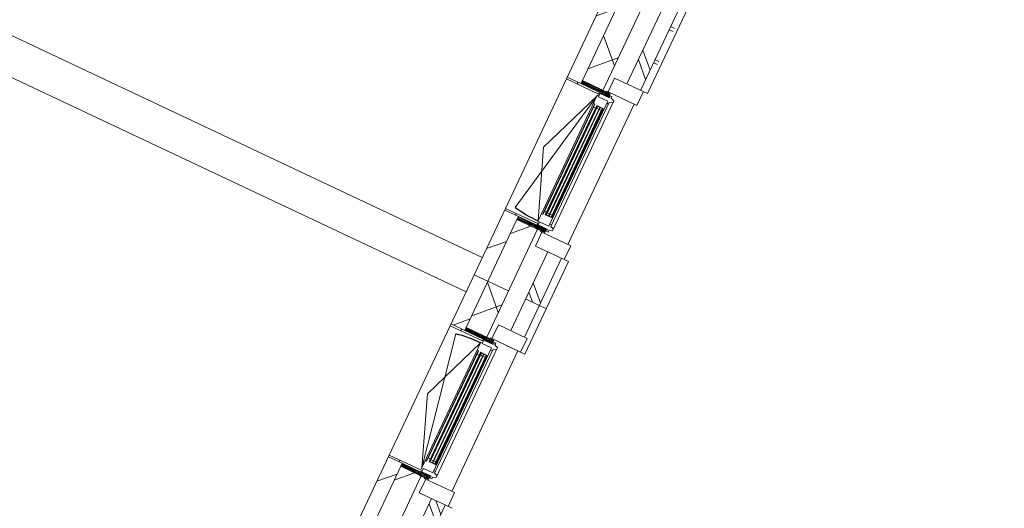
# Model space of a CAD drawing. Header units: metres. Extents: x 136266 to 136452, y 453403 to 453560.
# Tile 115 of 133: x 136339.2 to 136345.7, y 453508.02 to 453511.24. Entities that reach past the tile are written whole.
import ezdxf

# ---------------------------------------------------------------- set-up
doc = ezdxf.new("R2010")
doc.units = ezdxf.units.M
for name, color, linetype, lineweight in [('A-DETL-BEBOUWING', 253, 'Continuous', 9), ('A-DETL-GENF-4', 252, 'Continuous', 9), ('A-FLOR', 192, 'Continuous', 5), ('N-WE-OG-BEBOUWING_HOOFDGEBOUW-T25', 7, 'Continuous', 25)]:
    doc.layers.add(name, color=color, linetype=linetype, lineweight=lineweight)
doc.styles.add('NLCS-ISO-M200-T25', font='txt', dxfattribs={"height": 0.5})
pattern_1 = [(90, (0, 0), (-400, 2.449293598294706e-14), [])]

# ---------------------------------------------------------------- blocks, each defined once
blk = doc.blocks.new('859-DO-0010 29-09-2022')
at = {"layer": 'A-DETL-BEBOUWING'}
h = blk.add_hatch(dxfattribs=at)
h.set_pattern_fill('FP_100', color=256, angle=44.99999999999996, style=0, pattern_type=2)
h.set_pattern_definition([(44.99999999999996, (1199.999805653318, -5.684341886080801e-13), (-282.8427124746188, 282.8427124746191), [])])
h.paths.add_polyline_path([(57610.00000000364, 71529.99999999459), (57610.00000000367, 72001.75000589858), (57510.00000000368, 72001.75000589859), (57510.00000000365, 71529.9999999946)])
h.paths.add_polyline_path([(57610.00000000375, 72970.75000589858), (57610.00000000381, 73801.77384474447), (57510.00000000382, 73801.77384474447), (57510.00000000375, 72970.75000589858)])
h.paths.add_polyline_path([(57610.00000000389, 74770.77384474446), (57610.00000000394, 75601.77384474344), (57510.00000000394, 75601.77384474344), (57510.00000000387, 74770.77384474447), (57573.00000000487, 74770.77384474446)])
h.paths.add_polyline_path([(57510.00000000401, 76570.77384474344), (57610.000000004, 76570.77384474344), (57610.00000000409, 77401.75000589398), (57510.00000000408, 77401.75000589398), (57510.00000000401, 76592.77384474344)])
h.paths.add_polyline_path([(57573.00000000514, 78370.75000589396), (57610.00000000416, 78370.75000589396), (57610.00000000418, 78728.92254044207), (57510.00000000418, 78728.92254044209), (57510.00000000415, 78370.75000589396)])
h = blk.add_hatch(dxfattribs=at)
h.set_pattern_fill('FP_1478', color=256, angle=44.99999999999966, style=0, pattern_type=2)
h.set_pattern_definition([(134.9999999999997, (57759.99974355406, 75129.4612262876), (-299.9546965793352, -299.9546965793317), []), (224.9999999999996, (57759.99974355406, 75129.4612262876), (299.9546965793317, -299.9546965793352), [])])
h.paths.add_polyline_path([(57760.00000000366, 71529.99999999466), (57760.00000000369, 71979.75000589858), (57610.00000000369, 71979.75000589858), (57610.00000000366, 71529.99999999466)])
h.paths.add_polyline_path([(57760.00000000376, 72992.75000589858), (57760.00000000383, 73779.77384474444), (57610.00000000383, 73779.77384474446), (57610.00000000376, 72992.75000589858)])
h.paths.add_polyline_path([(57760.0000000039, 74792.77384474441), (57760.00000000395, 75579.77384474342), (57610.00000000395, 75579.77384474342), (57610.0000000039, 74792.77384474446)])
h.paths.add_polyline_path([(57760.00000000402, 76592.77384474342), (57760.00000000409, 77379.75000589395), (57610.00000000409, 77379.75000589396), (57610.00000000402, 76592.77384474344)])
h.paths.add_polyline_path([(57760.00000000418, 78392.75000589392), (57760.0000000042, 78728.92254044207), (57610.00000000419, 78728.92254044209), (57610.00000000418, 78392.75000589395)])
h = blk.add_hatch(dxfattribs=at)
h.set_pattern_fill('FP_1477', color=256, angle=45.00000000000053, style=0, pattern_type=2)
h.set_pattern_definition([(135.0000000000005, (57984.99970711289, 75130.00004165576), (-282.8427124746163, -282.8427124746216), []), (135.0000000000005, (57984.99970711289, 76329.99984730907), (-282.8427124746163, -282.8427124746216), [])])
h.paths.add_polyline_path([(57985.0000000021, 71529.99999999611), (57984.9747007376, 71873.75000589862), (57885.0000000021, 71873.75000589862), (57885.00000000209, 71529.99999999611), (57984.9747007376, 71529.99999999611)])
h.paths.add_polyline_path([(57885.00000000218, 73098.75000589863), (57985.00000000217, 73098.75000589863), (57984.9747007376, 73673.76192532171), (57885.00000000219, 73673.76192532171), (57885.00000000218, 73259.12611928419)])
h.paths.add_polyline_path([(57935.00000000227, 74898.76192532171), (57985.00000000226, 74898.76192532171), (57984.9747007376, 75473.77384474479), (57885.00000000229, 75473.77384474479), (57885.00000000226, 74898.76192532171)])
h.paths.add_polyline_path([(57984.9747007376, 76698.77384474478), (57985.00000000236, 76698.77384474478), (57984.9747007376, 77273.75000589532), (57885.00000000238, 77273.75000589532), (57885.00000000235, 76698.77384474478), (57935.00000000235, 76698.77384474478)])
h.paths.add_polyline_path([(57985.00000000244, 78498.75000589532), (57984.9747007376, 78729.99999999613), (57885.00000000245, 78729.99999999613), (57885.00000000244, 78498.75000589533), (57984.9747007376, 78498.75000589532)])
h = blk.add_hatch(dxfattribs=at)
h.set_pattern_fill('FP_1490', color=256, style=0, pattern_type=2)
h.set_pattern_definition([(45, (2.088199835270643e-09, 5.898546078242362e-06), (-282.842712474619, 282.842712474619), []), (45, (1200.000000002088, 5.898546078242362e-06), (-282.842712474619, 282.842712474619), [])])
h.paths.add_polyline_path([(58005.00000000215, 72998.75000589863), (58005.00000000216, 73098.75000589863), (57795.00000000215, 73098.75000589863), (57795.00000000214, 72998.75000589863), (57984.9747007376, 72998.75000589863)])
h = blk.add_hatch(dxfattribs=at)
h.set_pattern_fill('FP_1186', color=256, angle=180, style=0, pattern_type=2)
h.set_pattern_definition([(360, (57608.47600000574, 72943.98199229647), (0, -50.8), [50.8, 0, 0, 0]), (360, (57608.47600000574, 72949.06199229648), (0, -50.8), [50.8, 0, 0, 0]), (360, (57608.47600000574, 72954.14199229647), (0, -50.8), [50.8, 0, 0, 0]), (360, (57608.47600000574, 72959.22199229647), (0, -50.8), [50.8, 0, 0, 0]), (360, (57608.47600000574, 72964.30199229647), (0, -50.8), [50.8, 0, 0, 0]), (360, (57608.47600000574, 72969.38199229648), (0, -50.8), [50.8, 0, 0, 0]), (360, (57608.47600000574, 72974.46199229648), (0, -50.8), [50.8, 0, 0, 0]), (360, (57608.47600000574, 72979.54199229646), (0, -50.8), [50.8, 0, 0, 0]), (360, (57608.47600000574, 72984.62199229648), (0, -50.8), [50.8, 0, 0, 0]), (360, (57608.47600000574, 72989.70199229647), (0, -50.8), [50.8, 0, 0, 0])])
h.paths.add_polyline_path([(57800.91967225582, 72992.75000589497), (57610.00000000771, 72992.75000589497), (57610.00000000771, 72970.75000589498), (57813.00000000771, 72970.75000589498), (57813.00000000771, 72992.75000589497)])
h = blk.add_hatch(dxfattribs=at)
h.set_pattern_fill('FP_1488', color=256, style=0, pattern_type=2)
h.set_pattern_definition(pattern_1)
h.paths.add_polyline_path([(57745.00000000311, 72958.25000589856), (57745.00000000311, 72970.75000589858), (57510.0000000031, 72970.75000589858), (57510.0000000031, 72958.25000589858), (57610.00000000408, 72958.25000589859)])
h = blk.add_hatch(color=256, dxfattribs=at)
h.paths.add_polyline_path([(57815.50000000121, 72090.75000589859), (57815.50000000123, 72104.75000589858), (57811.50000000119, 72104.75000589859), (57811.50000000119, 72090.75000589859)])
h.paths.add_polyline_path([(57769.50000000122, 72090.75000589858), (57769.50000000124, 72104.75000589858), (57765.50000000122, 72104.75000589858), (57765.50000000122, 72090.75000589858)])
h.paths.add_polyline_path([(57815.5000000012, 72867.75000589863), (57815.50000000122, 72881.75000589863), (57811.5000000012, 72881.75000589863), (57811.50000000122, 72867.75000589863)])
h.paths.add_polyline_path([(57769.50000000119, 72867.75000589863), (57769.50000000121, 72881.75000589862), (57765.50000000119, 72881.75000589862), (57765.50000000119, 72867.75000589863)])
for points in [[(57773.50000000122, 72090.75000589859), (57773.50000000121, 72881.75000589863), (57769.50000000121, 72881.75000589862), (57769.50000000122, 72090.75000589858)], [(57792.50000000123, 72090.75000589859), (57792.5000000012, 72881.75000589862), (57788.50000000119, 72881.75000589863), (57788.50000000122, 72090.75000589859)], [(57811.50000000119, 72090.75000589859), (57811.5000000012, 72881.75000589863), (57807.5000000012, 72881.7500058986), (57807.50000000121, 72090.75000589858)], [(57769.50000000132, 71081.75000589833), (57769.50000000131, 70290.7500058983), (57773.5000000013, 70290.7500058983), (57773.50000000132, 71081.75000589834)], [(57788.50000000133, 71081.75000589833), (57788.50000000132, 70290.7500058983), (57792.50000000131, 70290.7500058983), (57792.50000000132, 71081.75000589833)], [(57807.50000000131, 71081.75000589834), (57807.5000000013, 70290.7500058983), (57811.50000000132, 70290.7500058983), (57811.50000000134, 71081.75000589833)]]:
    blk.add_hatch(color=256, dxfattribs=at).paths.add_polyline_path(points)
h = blk.add_hatch(dxfattribs=at)
h.set_pattern_fill('FP_1488', color=256, style=0, pattern_type=2)
h.set_pattern_definition(pattern_1)
h.paths.add_polyline_path([(57745.00000000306, 72001.75000589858), (57745.00000000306, 72014.25000589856), (57510.00000000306, 72014.25000589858), (57510.00000000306, 72001.75000589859), (57610.00000000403, 72001.75000589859)])
h = blk.add_hatch(dxfattribs=at)
h.set_pattern_fill('FP_1187', color=256, angle=180, style=0, pattern_type=2)
h.set_pattern_definition([(360, (57608.47600000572, 72028.51799229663), (0, 50.8), [50.8, 0, 0, 0]), (360, (57608.47600000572, 72023.43799229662), (0, 50.8), [50.8, 0, 0, 0]), (360, (57608.47600000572, 72018.35799229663), (0, 50.8), [50.8, 0, 0, 0]), (360, (57608.47600000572, 72013.27799229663), (0, 50.8), [50.8, 0, 0, 0]), (360, (57608.47600000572, 72008.19799229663), (0, 50.8), [50.8, 0, 0, 0]), (360, (57608.47600000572, 72003.11799229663), (0, 50.8), [50.8, 0, 0, 0]), (360, (57608.47600000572, 71998.03799229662), (0, 50.8), [50.8, 0, 0, 0]), (360, (57608.47600000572, 71992.95799229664), (0, 50.8), [50.8, 0, 0, 0]), (360, (57608.47600000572, 71987.87799229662), (0, 50.8), [50.8, 0, 0, 0]), (360, (57608.47600000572, 71982.79799229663), (0, 50.8), [50.8, 0, 0, 0])])
h.paths.add_polyline_path([(57813.00000000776, 72001.75000589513), (57610.00000000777, 72001.75000589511), (57610.00000000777, 71979.75000589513), (57813.00000000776, 71979.75000589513)])
h = blk.add_hatch(dxfattribs=at)
h.set_pattern_fill('FP_1491', color=256, style=0, pattern_type=2)
h.set_pattern_definition([(45, (2.037268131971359e-09, 5.898531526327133e-06), (-282.842712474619, 282.842712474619), []), (45, (1200.000000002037, 5.898531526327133e-06), (-282.842712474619, 282.842712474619), [])])
h.paths.add_polyline_path([(57984.97470073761, 71873.7500058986), (58005.00000000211, 71873.7500058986), (58005.00000000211, 71973.7500058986), (57795.00000000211, 71973.7500058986), (57795.00000000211, 71873.7500058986)])
h = blk.add_hatch(dxfattribs=at)
h.set_pattern_fill('FP_107', color=256, angle=44.99999999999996, style=0, pattern_type=2)
h.set_pattern_definition([(44.99999999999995, (1199.999805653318, -1.023181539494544e-12), (-282.8427124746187, 282.8427124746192), [])])
h.paths.add_polyline_path([(57610.00000000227, 64329.99999999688), (57610.00000000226, 64801.75000590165), (57510.00000000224, 64801.75000590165), (57510.00000000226, 64329.99999999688)])
h.paths.add_polyline_path([(57573.00000000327, 65770.75000590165), (57610.00000000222, 65770.75000590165), (57610.00000000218, 66601.72616705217), (57510.00000000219, 66601.72616705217), (57510.0000000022, 65770.75000590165)])
h.paths.add_polyline_path([(57510.00000000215, 67570.72616705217), (57610.00000000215, 67570.72616705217), (57610.00000000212, 68401.72616705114), (57510.00000000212, 68401.72616705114), (57510.00000000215, 67592.72616705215)])
h.paths.add_polyline_path([(57510.00000000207, 69370.72616705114), (57610.00000000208, 69370.72616705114), (57610.00000000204, 70201.75000589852), (57510.00000000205, 70201.75000589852), (57510.00000000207, 69392.72616705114)])
h.paths.add_polyline_path([(57610.00000000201, 71170.75000589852), (57610.00000000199, 71529.99999999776), (57510.000000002, 71529.99999999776), (57510.00000000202, 71170.75000589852)])
h = blk.add_hatch(dxfattribs=at)
h.set_pattern_fill('FP_1492', color=256, angle=45.00000000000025, style=0, pattern_type=2)
h.set_pattern_definition([(135.0000000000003, (57759.99974355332, 67929.99979352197), (-299.9546965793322, -299.9546965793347), []), (225.0000000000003, (57759.99974355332, 67929.99979352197), (299.9546965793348, -299.9546965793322), [])])
h.paths.add_polyline_path([(57610.00000000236, 64329.99999999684), (57760.00000000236, 64329.99999999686), (57760.00000000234, 64779.75000590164), (57610.00000000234, 64779.75000590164), (57610.00000000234, 64715.43818645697)])
h.paths.add_polyline_path([(57610.00000000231, 65792.75000590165), (57760.00000000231, 65792.75000590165), (57760.00000000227, 66579.72616705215), (57610.00000000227, 66579.72616705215), (57610.00000000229, 66064.44154427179)])
h.paths.add_polyline_path([(57610.00000000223, 67592.72616705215), (57760.00000000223, 67592.72616705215), (57760.0000000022, 68379.72616705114), (57610.0000000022, 68379.72616705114), (57610.00000000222, 67863.11268802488)])
h.paths.add_polyline_path([(57610.00000000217, 69392.72616705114), (57760.00000000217, 69392.72616705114), (57760.00000000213, 70179.75000589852), (57610.00000000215, 70179.75000589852), (57610.00000000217, 69661.783831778)])
h.paths.add_polyline_path([(57760.0000000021, 71192.75000589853), (57760.00000000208, 71529.9999999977), (57610.00000000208, 71529.9999999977), (57610.0000000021, 71192.75000589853)])
h = blk.add_hatch(dxfattribs=at)
h.set_pattern_fill('FP_1493', color=256, angle=45.00000000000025, style=0, pattern_type=2)
h.set_pattern_definition([(135.0000000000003, (57984.99970711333, 67929.99979352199), (-282.8427124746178, -282.8427124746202), []), (135.0000000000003, (57984.99970711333, 69129.99959917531), (-282.8427124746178, -282.8427124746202), [])])
h.paths.add_polyline_path([(57985.00000000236, 64329.99999999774), (57984.9747007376, 64673.75000590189), (57885.00000000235, 64673.75000590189), (57885.00000000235, 64329.99999999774), (57984.9747007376, 64329.99999999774)])
h.paths.add_polyline_path([(57885.00000000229, 65898.75000590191), (57985.00000000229, 65898.75000590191), (57984.9747007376, 66473.72616705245), (57885.00000000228, 66473.72616705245), (57885.00000000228, 66064.44154427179)])
h.paths.add_polyline_path([(57984.9747007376, 67698.72616705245), (57985.00000000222, 67698.72616705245), (57984.9747007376, 68273.75000589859), (57885.00000000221, 68273.75000589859), (57885.00000000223, 67698.72616705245), (57935.00000000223, 67698.72616705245)])
h.paths.add_polyline_path([(57935.00000000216, 69498.75000589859), (57985.00000000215, 69498.75000589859), (57984.9747007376, 70073.75000589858), (57885.00000000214, 70073.75000589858), (57885.00000000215, 69498.75000589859)])
h.paths.add_polyline_path([(57885.00000000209, 71298.75000589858), (57985.0000000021, 71298.75000589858), (57984.9747007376, 71529.99999999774), (57885.00000000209, 71529.99999999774), (57885.00000000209, 71460.45497553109)])
h = blk.add_hatch(dxfattribs=at)
h.set_pattern_fill('FP_1186', color=256, angle=180, style=0, pattern_type=2)
h.set_pattern_definition([(360, (57608.47600000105, 71143.98199230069), (0, -50.8), [50.8, 0, 0, 0]), (360, (57608.47600000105, 71149.06199230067), (0, -50.8), [50.8, 0, 0, 0]), (360, (57608.47600000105, 71154.14199230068), (0, -50.8), [50.8, 0, 0, 0]), (360, (57608.47600000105, 71159.22199230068), (0, -50.8), [50.8, 0, 0, 0]), (360, (57608.47600000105, 71164.30199230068), (0, -50.8), [50.8, 0, 0, 0]), (360, (57608.47600000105, 71169.38199230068), (0, -50.8), [50.8, 0, 0, 0]), (360, (57608.47600000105, 71174.46199230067), (0, -50.8), [50.8, 0, 0, 0]), (360, (57608.47600000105, 71179.54199230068), (0, -50.8), [50.8, 0, 0, 0]), (360, (57608.47600000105, 71184.62199230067), (0, -50.8), [50.8, 0, 0, 0]), (360, (57608.47600000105, 71189.70199230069), (0, -50.8), [50.8, 0, 0, 0])])
h.paths.add_polyline_path([(57800.91967225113, 71192.75000589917), (57610.00000000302, 71192.75000589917), (57610.00000000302, 71170.7500058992), (57813.00000000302, 71170.7500058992), (57813.00000000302, 71192.75000589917)])
h = blk.add_hatch(dxfattribs=at)
h.set_pattern_fill('FP_1488', color=256, style=0, pattern_type=2)
h.set_pattern_definition(pattern_1)
h.paths.add_polyline_path([(57610.00000000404, 71158.25000589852), (57745.00000000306, 71158.25000589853), (57745.00000000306, 71170.75000589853), (57510.00000000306, 71170.75000589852), (57510.00000000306, 71158.25000589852)])
h = blk.add_hatch(color=256, dxfattribs=at)
h.paths.add_polyline_path([(57765.50000000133, 71081.75000589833), (57765.50000000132, 71067.75000589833), (57769.50000000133, 71067.75000589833), (57769.50000000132, 71081.75000589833)])
h.paths.add_polyline_path([(57811.50000000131, 71081.75000589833), (57811.50000000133, 71067.75000589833), (57815.50000000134, 71067.75000589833), (57815.50000000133, 71081.75000589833)])
h.paths.add_polyline_path([(57765.5000000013, 70304.7500058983), (57765.50000000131, 70290.7500058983), (57769.50000000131, 70290.7500058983), (57769.5000000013, 70304.7500058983)])
h.paths.add_polyline_path([(57811.5000000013, 70304.75000589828), (57811.50000000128, 70290.7500058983), (57815.50000000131, 70290.7500058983), (57815.50000000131, 70304.7500058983)])
h = blk.add_hatch(dxfattribs=at)
h.set_pattern_fill('FP_1487', color=256, style=0, pattern_type=2)
h.set_pattern_definition(pattern_1)
h.paths.add_polyline_path([(57610.00000000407, 70201.7500058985), (57745.00000000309, 70201.75000589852), (57745.00000000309, 70214.2500058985), (57510.00000000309, 70214.2500058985), (57510.00000000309, 70201.7500058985)])
h = blk.add_hatch(dxfattribs=at)
h.set_pattern_fill('FP_1187', color=256, angle=180, style=0, pattern_type=2)
h.set_pattern_definition([(360, (57608.47600000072, 70228.51799230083), (0, 50.8), [50.8, 0, 0, 0]), (360, (57608.47600000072, 70223.43799230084), (0, 50.8), [50.8, 0, 0, 0]), (360, (57608.47600000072, 70218.35799230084), (0, 50.8), [50.8, 0, 0, 0]), (360, (57608.47600000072, 70213.27799230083), (0, 50.8), [50.8, 0, 0, 0]), (360, (57608.47600000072, 70208.19799230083), (0, 50.8), [50.8, 0, 0, 0]), (360, (57608.47600000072, 70203.11799230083), (0, 50.8), [50.8, 0, 0, 0]), (360, (57608.47600000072, 70198.03799230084), (0, 50.8), [50.8, 0, 0, 0]), (360, (57608.47600000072, 70192.95799230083), (0, 50.8), [50.8, 0, 0, 0]), (360, (57608.47600000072, 70187.87799230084), (0, 50.8), [50.8, 0, 0, 0]), (360, (57608.47600000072, 70182.79799230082), (0, 50.8), [50.8, 0, 0, 0])])
h.paths.add_polyline_path([(57813.00000000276, 70201.75000589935), (57610.00000000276, 70201.75000589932), (57610.00000000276, 70179.75000589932), (57813.00000000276, 70179.75000589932)])
h = blk.add_hatch(dxfattribs=at)
h.set_pattern_fill('FP_1498', color=256, style=0, pattern_type=2)
h.set_pattern_definition([(45, (2.066371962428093e-09, 5.898487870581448e-06), (-282.842712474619, 282.842712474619), []), (45, (1200.000000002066, 5.898487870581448e-06), (-282.842712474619, 282.842712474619), [])])
h.paths.add_polyline_path([(58005.00000000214, 70073.75000589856), (58005.00000000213, 70173.75000589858), (57795.00000000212, 70173.75000589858), (57795.00000000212, 70073.75000589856), (57984.97470073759, 70073.75000589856)])
for centre, radius, start, end in [((57739.50000000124, 72941.75000589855), 911.0000000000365, 258.9999999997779, 270), ((57739.50000000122, 70230.75000589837), 911.000000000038, 90, 101.0000000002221)]:
    blk.add_arc(centre, radius, start, end)
for p, q in [((57510.00000000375, 73801.77384474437), (57510.00000000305, 72958.2500058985)), ((57610.00000000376, 73779.77384474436), (57610.0000000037, 72992.75000589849)), ((57760.0000000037, 72992.75000589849), (57760.00000000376, 73779.77384474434)), ((58035.00000000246, 73098.75000589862), (58035.00000000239, 73773.75000589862)), ((57885.00000000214, 73673.76192532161), (57885.00000000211, 73098.75000589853)), ((57985.00000000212, 73098.75000589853), (57985.00000000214, 73673.76192532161)), ((57985.04009930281, 73563.75000589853), (58013.07424166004, 73563.75000589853)), ((57985.04009930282, 73541.25000589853), (58013.07424166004, 73541.25000589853)), ((57985.04009930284, 73322.50000589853), (58013.07424166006, 73322.50000589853)), ((57985.04009930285, 73300.00000589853), (58013.07424166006, 73300.00000589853)), ((57795.00000000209, 73098.75000589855), (57795.00000000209, 72998.75000589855)), ((58034.98843431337, 73098.75000589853), (57795.00000000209, 73098.75000589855)), ((58005.0000000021, 72998.75000589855), (58005.0000000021, 73098.75000589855)), ((57784.9999999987, 72992.75000589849), (57784.9999999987, 72998.7500058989)), ((57784.9999999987, 72998.7500058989), (58005.0000000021, 72998.75000589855)), ((57984.99999999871, 72998.7500058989), (57984.99999999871, 71973.7500058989)), ((57510.00000000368, 72970.75000589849), (57610.00000000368, 72970.75000589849)), ((57510.00000000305, 72958.2500058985), (57745.00000000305, 72958.25000589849)), ((57739.50000000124, 72941.75000589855), (57565.67300521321, 72047.48764177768)), ((57565.6730052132, 72486.25000589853), (57739.50000000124, 72941.75000589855)), ((57751.50000000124, 72946.75000589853), (57739.50000000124, 72946.75000589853)), ((57739.50000000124, 72946.75000589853), (57739.50000000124, 72025.75000589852)), ((57745.00000000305, 72958.25000589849), (57745.00000000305, 72970.75000589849)), ((57751.50000000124, 72965.75000589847), (57751.50000000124, 72941.75000589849)), ((57819.50000000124, 72965.75000589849), (57751.50000000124, 72965.75000589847)), ((57819.50000000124, 72941.75000589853), (57751.50000000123, 72941.75000589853)), ((57784.9999999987, 72965.7500058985), (57784.9999999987, 72970.75000589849)), ((57831.50000000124, 72980.75000589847), (57819.50000000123, 72980.75000589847)), ((57819.50000000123, 72980.75000589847), (57819.50000000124, 72965.75000589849)), ((57819.50000000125, 72030.75000589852), (57819.50000000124, 72941.75000589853)), ((57819.50000000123, 72926.75000589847), (57831.50000000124, 72926.75000589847)), ((57831.50000000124, 72968.75000589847), (57831.50000000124, 72980.75000589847)), ((57853.50000000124, 72960.75000589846), (57831.50000000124, 72968.75000589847)), ((57831.50000000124, 72938.75000589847), (57853.50000000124, 72946.75000589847)), ((57831.50000000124, 72033.75000589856), (57831.50000000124, 72938.75000589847)), ((57853.50000000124, 72011.75000589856), (57853.50000000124, 72960.75000589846)), ((57747.6676792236, 72886.75000589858), (57739.50000000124, 72892.4789831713)), ((57750.30000000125, 72886.75000589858), (57747.6676792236, 72886.75000589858)), ((57747.6676792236, 72886.75000589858), (57747.66767922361, 72085.75000589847)), ((57750.30000000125, 72886.75000589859), (57750.30000000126, 72085.75000589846)), ((57750.30000000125, 72864.75000589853), (57765.50000000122, 72864.75000589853)), ((57765.50000000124, 72884.75000589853), (57815.50000000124, 72884.75000589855)), ((57765.50000000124, 72087.7500058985), (57765.50000000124, 72884.75000589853)), ((57765.50000000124, 72884.75000589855), (57815.50000000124, 72881.75000589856)), ((57815.50000000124, 72884.75000589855), (57765.50000000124, 72881.75000589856)), ((57765.50000000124, 72881.75000589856), (57815.50000000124, 72881.75000589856)), ((57765.50000000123, 72867.75000589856), (57769.50000000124, 72867.75000589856)), ((57769.50000000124, 72881.75000589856), (57769.50000000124, 72090.75000589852)), ((57773.50000000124, 72090.75000589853), (57773.50000000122, 72881.75000589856)), ((57773.50000000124, 72867.75000589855), (57788.50000000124, 72867.75000589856)), ((57788.50000000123, 72881.75000589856), (57788.50000000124, 72090.75000589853)), ((57792.50000000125, 72090.75000589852), (57792.50000000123, 72881.75000589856)), ((57792.50000000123, 72867.75000589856), (57807.50000000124, 72867.75000589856)), ((57807.50000000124, 72881.75000589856), (57807.50000000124, 72090.75000589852)), ((57811.50000000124, 72090.75000589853), (57811.50000000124, 72881.75000589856)), ((57811.50000000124, 72867.75000589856), (57815.50000000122, 72867.75000589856)), ((57815.50000000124, 72884.75000589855), (57815.50000000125, 72087.7500058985)), ((57815.50000000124, 72864.75000589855), (57819.50000000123, 72864.75000589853)), ((57739.50000000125, 72030.7500058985), (57565.6730052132, 72486.25000589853)), ((57747.66767922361, 72085.75000589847), (57739.50000000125, 72080.02102862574)), ((57750.30000000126, 72085.75000589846), (57747.66767922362, 72085.75000589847)), ((57765.50000000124, 72107.75000589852), (57750.30000000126, 72107.75000589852)), ((57769.50000000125, 72104.75000589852), (57765.50000000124, 72104.75000589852)), ((57765.50000000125, 72090.75000589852), (57815.50000000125, 72090.75000589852)), ((57765.50000000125, 72090.75000589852), (57815.50000000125, 72087.75000589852)), ((57815.50000000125, 72090.75000589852), (57765.50000000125, 72087.75000589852)), ((57815.50000000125, 72087.75000589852), (57765.50000000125, 72087.75000589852)), ((57788.50000000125, 72104.75000589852), (57773.50000000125, 72104.75000589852)), ((57807.50000000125, 72104.75000589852), (57792.50000000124, 72104.75000589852)), ((57815.50000000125, 72104.75000589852), (57811.50000000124, 72104.75000589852)), ((57819.50000000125, 72107.75000589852), (57815.50000000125, 72107.75000589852)), ((57739.50000000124, 72025.75000589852), (57751.50000000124, 72025.75000589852)), ((57751.50000000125, 72030.75000589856), (57751.50000000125, 72006.75000589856)), ((57751.50000000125, 72030.75000589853), (57819.50000000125, 72030.75000589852)), ((57831.50000000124, 72045.75000589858), (57819.50000000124, 72045.75000589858)), ((57853.50000000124, 72025.75000589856), (57831.50000000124, 72033.75000589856)), ((57745.000000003, 72014.25000589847), (57510.000000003, 72014.25000589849)), ((57510.000000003, 72014.25000589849), (57510.000000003, 71158.25000589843)), ((57510.000000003, 72001.75000589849), (57610.00000000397, 72001.75000589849)), ((57610.00000000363, 71979.75000589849), (57610.00000000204, 71192.75000589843)), ((57745.000000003, 72001.75000589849), (57745.000000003, 72014.25000589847)), ((57751.50000000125, 72006.75000589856), (57819.50000000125, 72006.75000589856)), ((57760.00000000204, 71192.75000589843), (57760.00000000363, 71979.75000589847)), ((57784.99999999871, 72001.7500058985), (57784.99999999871, 72006.75000589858)), ((57784.99999999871, 71973.7500058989), (57784.99999999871, 71979.75000589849)), ((58005.00000000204, 71973.75000589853), (57784.99999999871, 71973.7500058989)), ((57795.00000000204, 71973.75000589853), (57795.00000000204, 71873.75000589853)), ((57819.50000000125, 72006.75000589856), (57819.50000000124, 71991.75000589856)), ((57819.50000000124, 71991.75000589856), (57831.50000000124, 71991.75000589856)), ((57831.50000000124, 72003.75000589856), (57853.50000000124, 72011.75000589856)), ((57831.50000000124, 71991.75000589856), (57831.50000000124, 72003.75000589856)), ((58005.00000000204, 71873.75000589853), (58005.00000000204, 71973.75000589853)), ((57795.00000000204, 71873.75000589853), (58035.00000000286, 71873.75000589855)), ((57885.00000000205, 71873.75000589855), (57885.00000000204, 71298.75000589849)), ((57985.00000000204, 71298.75000589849), (57985.00000000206, 71873.75000589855)), ((57985.05166499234, 71873.75000589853), (57985.05166499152, 71298.75000589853)), ((58035.0115656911, 71198.69999999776), (58035.01156569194, 71873.75000589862)), ((57509.99999999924, 71654.99999999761), (50535.2115141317, 71654.99999999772)), ((57760.00000000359, 71529.99999999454), (57510.00000000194, 71529.99999999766)), ((57885.00000000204, 71529.99999999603), (57985.00000000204, 71529.99999999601)), ((57985.05166499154, 71529.99999999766), (58035.00000000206, 71529.99999999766)), ((58035.00000000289, 71529.95000589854), (57985.05166499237, 71529.95000589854)), ((50535.2115141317, 71404.9999999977), (57509.99999999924, 71404.99999999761)), ((57795.00000000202, 71298.7500058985), (57795.00000000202, 71198.7500058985)), ((58005.00000000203, 71298.7500058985), (57795.00000000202, 71298.7500058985)), ((58005.00000000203, 71198.7500058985), (58005.00000000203, 71298.7500058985)), ((57784.99999999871, 71198.75000589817), (58005.00000000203, 71198.7500058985)), ((57784.99999999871, 71192.75000589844), (57784.99999999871, 71198.75000589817)), ((57819.50000000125, 71180.75000589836), (57819.50000000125, 71165.75000589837)), ((57831.50000000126, 71180.75000589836), (57819.50000000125, 71180.75000589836)), ((57831.50000000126, 71168.75000589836), (57831.50000000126, 71180.75000589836)), ((58035.00000000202, 71198.69999999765), (57900.01156569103, 71198.69999999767)), ((57984.99999999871, 71198.69999999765), (57984.9999999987, 70173.75000589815)), ((57510.00000000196, 71170.75000589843), (57610.00000000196, 71170.75000589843)), ((57510.000000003, 71158.25000589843), (57745.000000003, 71158.25000589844)), ((57739.50000000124, 71141.75000589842), (57565.67300521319, 70686.2500058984)), ((57739.50000000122, 70230.75000589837), (57565.6730052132, 71125.01237001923)), ((57739.50000000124, 71146.7500058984), (57739.50000000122, 70225.75000589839)), ((57751.50000000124, 71146.7500058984), (57739.50000000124, 71146.7500058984)), ((57745.000000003, 71158.25000589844), (57745.000000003, 71170.75000589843)), ((57819.50000000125, 71165.75000589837), (57751.50000000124, 71165.75000589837)), ((57751.50000000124, 71165.75000589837), (57751.50000000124, 71141.75000589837)), ((57751.50000000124, 71141.75000589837), (57819.50000000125, 71141.75000589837)), ((57784.99999999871, 71165.75000589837), (57784.99999999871, 71170.75000589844)), ((57819.50000000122, 70230.75000589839), (57819.50000000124, 71141.7500058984)), ((57819.50000000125, 71126.75000589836), (57831.50000000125, 71126.75000589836)), ((57853.50000000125, 71160.75000589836), (57831.50000000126, 71168.75000589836)), ((57831.50000000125, 71138.75000589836), (57853.50000000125, 71146.75000589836)), ((57831.50000000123, 70233.75000589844), (57831.50000000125, 71138.75000589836)), ((57853.50000000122, 70211.75000589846), (57853.50000000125, 71160.75000589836)), ((57739.50000000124, 71092.47898317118), (57747.6676792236, 71086.75000589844)), ((57747.6676792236, 71086.75000589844), (57750.30000000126, 71086.75000589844)), ((57747.6676792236, 71086.75000589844), (57747.66767922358, 70285.75000589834)), ((57750.30000000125, 71086.75000589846), (57750.30000000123, 70285.75000589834)), ((57750.30000000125, 71064.7500058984), (57765.50000000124, 71064.7500058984)), ((57765.50000000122, 70287.75000589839), (57765.50000000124, 71084.75000589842)), ((57765.50000000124, 71084.75000589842), (57815.50000000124, 71084.75000589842)), ((57765.50000000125, 71081.7500058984), (57815.50000000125, 71084.7500058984)), ((57815.50000000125, 71081.7500058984), (57765.50000000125, 71084.7500058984)), ((57765.50000000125, 71081.7500058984), (57815.50000000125, 71081.7500058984)), ((57765.50000000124, 71067.7500058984), (57769.50000000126, 71067.75000589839)), ((57769.50000000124, 71081.75000589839), (57769.50000000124, 70290.75000589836)), ((57773.50000000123, 70290.75000589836), (57773.50000000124, 71081.7500058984)), ((57773.50000000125, 71067.7500058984), (57788.50000000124, 71067.7500058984)), ((57788.50000000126, 71081.75000589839), (57788.50000000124, 70290.75000589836)), ((57792.50000000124, 70290.75000589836), (57792.50000000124, 71081.75000589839)), ((57792.50000000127, 71067.7500058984), (57807.50000000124, 71067.7500058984)), ((57807.50000000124, 71081.7500058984), (57807.50000000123, 70290.75000589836)), ((57811.50000000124, 70290.75000589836), (57811.50000000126, 71081.75000589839)), ((57811.50000000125, 71067.7500058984), (57815.50000000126, 71067.7500058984)), ((57815.50000000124, 71084.75000589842), (57815.50000000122, 70287.75000589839)), ((57815.50000000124, 71064.7500058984), (57819.50000000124, 71064.7500058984)), ((57565.67300521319, 70686.2500058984), (57739.50000000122, 70230.75000589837)), ((57739.50000000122, 70280.02102862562), (57747.66767922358, 70285.75000589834)), ((57747.66767922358, 70285.75000589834), (57750.30000000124, 70285.75000589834)), ((57765.50000000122, 70307.75000589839), (57750.30000000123, 70307.75000589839)), ((57769.50000000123, 70304.75000589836), (57765.50000000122, 70304.75000589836)), ((57765.50000000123, 70290.75000589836), (57815.50000000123, 70290.75000589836)), ((57765.50000000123, 70287.75000589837), (57815.50000000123, 70290.75000589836)), ((57815.50000000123, 70287.75000589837), (57765.50000000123, 70290.75000589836)), ((57815.50000000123, 70287.75000589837), (57765.50000000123, 70287.75000589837)), ((57788.50000000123, 70304.75000589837), (57773.50000000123, 70304.75000589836)), ((57807.50000000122, 70304.75000589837), (57792.50000000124, 70304.75000589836)), ((57815.50000000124, 70304.75000589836), (57811.50000000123, 70304.75000589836)), ((57819.50000000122, 70307.75000589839), (57815.50000000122, 70307.75000589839)), ((57510.00000000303, 70214.25000589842), (57510.00000000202, 69370.72616705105)), ((57745.00000000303, 70214.25000589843), (57510.00000000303, 70214.25000589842)), ((57510.00000000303, 70201.75000589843), (57610.000000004, 70201.75000589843)), ((57739.50000000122, 70225.75000589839), (57751.50000000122, 70225.75000589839)), ((57745.00000000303, 70201.75000589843), (57745.00000000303, 70214.25000589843)), ((57751.50000000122, 70230.75000589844), (57751.50000000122, 70206.75000589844)), ((57751.50000000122, 70230.75000589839), (57819.50000000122, 70230.75000589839)), ((57751.50000000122, 70206.75000589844), (57819.50000000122, 70206.75000589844)), ((57784.9999999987, 70201.75000589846), (57784.9999999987, 70206.75000589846)), ((57831.50000000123, 70245.75000589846), (57819.50000000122, 70245.75000589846)), ((57819.50000000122, 70206.75000589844), (57819.50000000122, 70191.75000589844)), ((57853.50000000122, 70225.75000589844), (57831.50000000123, 70233.75000589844)), ((57831.50000000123, 70203.75000589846), (57853.50000000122, 70211.75000589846)), ((57831.50000000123, 70191.75000589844), (57831.50000000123, 70203.75000589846)), ((57610.00000000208, 70179.75000589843), (57610.00000000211, 69392.72616705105)), ((57760.00000000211, 69392.72616705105), (57760.00000000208, 70179.75000589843)), ((57784.99999999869, 70173.75000589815), (57784.9999999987, 70179.75000589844)), ((58005.00000000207, 70173.75000589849), (57784.99999999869, 70173.75000589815)), ((57795.00000000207, 70173.75000589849), (57795.00000000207, 70073.75000589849)), ((57819.50000000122, 70191.75000589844), (57831.50000000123, 70191.75000589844)), ((58005.00000000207, 70073.75000589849), (58005.00000000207, 70173.75000589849)), ((57795.00000000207, 70073.75000589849), (58034.98843431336, 70073.7500058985)), ((57885.00000000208, 70073.7500058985), (57885.0000000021, 69498.7500058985)), ((57985.0000000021, 69498.7500058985), (57985.00000000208, 70073.7500058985))]:
    blk.add_line(p, q, dxfattribs=at)
at = {"layer": 'A-DETL-GENF-4'}
for p, q in [((57610.00000000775, 72992.75000589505), (57813.00000000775, 72992.75000589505)), ((57610.00000000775, 72970.75000589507), (57610.00000000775, 72992.75000589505)), ((57813.00000000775, 72992.75000589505), (57813.00000000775, 72970.75000589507)), ((57813.00000000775, 72970.75000589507), (57610.00000000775, 72970.75000589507)), ((57813.00000000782, 72001.75000589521), (57610.00000000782, 72001.75000589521)), ((57610.00000000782, 72001.75000589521), (57610.00000000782, 71979.75000589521)), ((57610.00000000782, 71979.75000589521), (57813.00000000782, 71979.75000589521)), ((57813.00000000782, 71979.75000589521), (57813.00000000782, 72001.75000589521)), ((57610.00000000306, 71192.75000589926), (57813.00000000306, 71192.75000589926)), ((57610.00000000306, 71170.75000589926), (57610.00000000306, 71192.75000589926)), ((57813.00000000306, 71192.75000589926), (57813.00000000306, 71170.75000589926)), ((57813.00000000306, 71170.75000589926), (57610.00000000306, 71170.75000589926)), ((57813.00000000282, 70201.75000589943), (57610.00000000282, 70201.75000589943)), ((57610.00000000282, 70201.75000589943), (57610.00000000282, 70179.75000589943)), ((57813.00000000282, 70179.75000589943), (57813.00000000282, 70201.75000589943)), ((57610.00000000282, 70179.75000589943), (57813.00000000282, 70179.75000589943))]:
    blk.add_line(p, q, dxfattribs=at)
at = {"layer": 'A-FLOR'}
for p, q in [((57509.99999999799, 72014.25000589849), (57509.99999999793, 72958.2500058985)), ((57509.99999999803, 70214.25000589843), (57509.99999999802, 71158.25000589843))]:
    blk.add_line(p, q, dxfattribs=at)

msp = doc.modelspace()

# ---------------------------------------------------------------- block references
at = {"xscale": 0.001, "yscale": 0.001, "zscale": 0.001, "rotation": 334.7650131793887}
msp.add_blockref('859-DO-0010 29-09-2022', (136259.6791283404, 453469.3710543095), dxfattribs=at)

# ---------------------------------------------------------------- next in the draw order: texts
at = {"layer": 'N-WE-OG-BEBOUWING_HOOFDGEBOUW-T25', "insert": (136329.6984898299, 453519.2086299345), "char_height": 1, "attachment_point": 1, "rotation": 334.7647804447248, "style": 'NLCS-ISO-M200-T25', "bg_fill": 19, "box_fill_scale": 1.5, "bg_fill_color": 256, "bg_fill_transparency": 0}
msp.add_mtext_dynamic_manual_height_columns('Vloerpeil = +2.17 NAP', width=13.22656778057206, gutter_width=2.5, heights=[0], dxfattribs=at)

doc.saveas('drawing.dxf')
